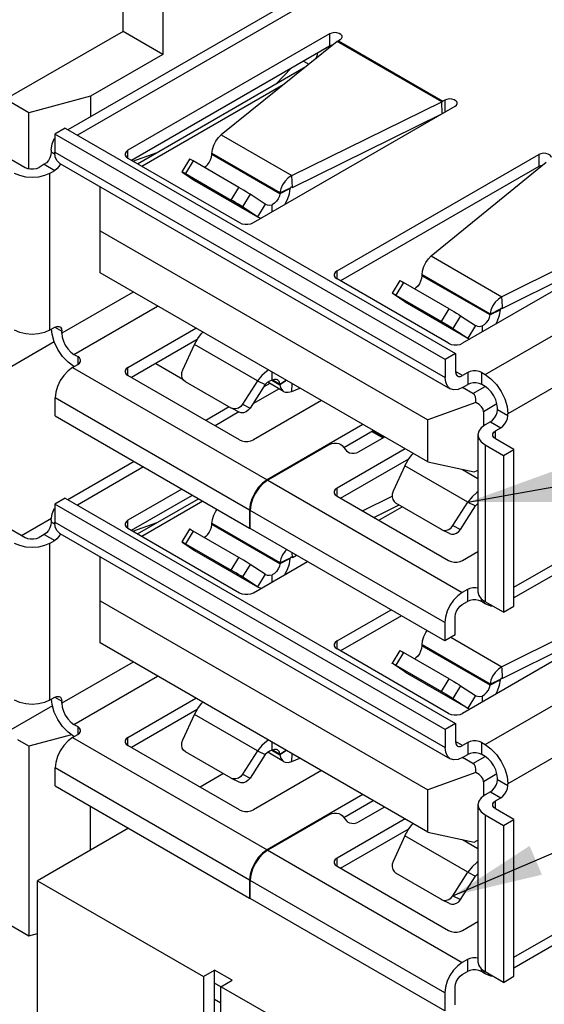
# Model space of a CAD drawing. Header units: inches. Extents: x 0 to 34, y 0 to 22.
# Tile 18 of 53: x 24.8 to 25.9, y 7 to 9. Entities that reach past the tile are written whole.
import ezdxf

# ---------------------------------------------------------------- set-up
doc = ezdxf.new("R2010")
doc.units = ezdxf.units.IN
doc.header["$LTSCALE"] = 1.87
doc.header["$MEASUREMENT"] = 0
doc.layers.get('0').update_dxf_attribs({"linetype": 'CONTINUOUS'})
doc.layers.add('DETAIL', color=7, linetype='CONTINUOUS')
doc.styles.get("Standard").update_dxf_attribs({"font": 'txt', "width": 0.8})
doc.dimstyles.get("Standard").update_dxf_attribs({"dimtxt": 0.125, "dimasz": 0.18, "dimexe": 0.125, "dimexo": 0.0625, "dimgap": 0.09, "dimtad": 0, "dimtih": 1, "dimtoh": 1, "dimzin": 0, "dimdsep": 46, "dimtxsty": 'STANDARD', "dimblk": '_FILLED', "dimblk1": '_FILLED', "dimblk2": '_FILLED', "dimcen": 0.09, "dimazin": 0, "dimtol": 1, "dimtp": 0.02, "dimtm": 0.02, "dimtfac": 1, "dimtofl": 0, "dimtmove": 0, "dimatfit": 3, "dimldrblk": '_FILLED', "dimfxl": 1, "dimtolj": 1, "dimtzin": 0, "dimarcsym": 0})

# ---------------------------------------------------------------- blocks, each defined once
blk = doc.blocks.new('_FILLED')
at = {"color": 0, "linetype": 'BYBLOCK'}
blk.add_solid([(0, 0), (-1, 0.174), (-1, -0.174)], dxfattribs=at)

msp = doc.modelspace()

# ---------------------------------------------------------------- linework, layer by layer
at = {"color": 7, "linetype": 'CONTINUOUS'}
for p, q in [((25.7512, 9.2502), (24.9188, 8.7696)), ((25.7832, 9.2471), (24.9376, 8.7588)), ((25.0287, 8.9658), (25.0287, 9.2286)), ((25.1081, 9.1828), (25.1081, 8.92)), ((25.0287, 8.9658), (24.7942, 8.8304)), ((25.1081, 8.92), (25.0287, 8.9658)), ((25.4413, 8.9612), (25.0385, 8.7287)), ((25.4413, 8.9612), (25.4413, 8.9371)), ((25.0454, 8.7086), (25.4413, 8.9371)), ((25.4563, 8.9457), (25.2246, 8.7596)), ((25.665, 8.8252), (25.4563, 8.9457)), ((25.4622, 8.9492), (25.4587, 8.9472)), ((25.4587, 8.9472), (25.6675, 8.8266)), ((25.1081, 8.92), (24.964, 8.8368)), ((25.0577, 8.7015), (25.394, 8.8957)), ((25.3335, 8.8608), (25.3649, 8.893)), ((25.389, 8.9069), (25.4, 8.9005)), ((25.3498, 8.8602), (25.0663, 8.6965)), ((24.964, 8.8368), (24.8408, 8.8035)), ((24.964, 8.8368), (24.964, 8.7957)), ((24.8408, 8.8035), (24.7942, 8.8304)), ((25.289, 8.584), (25.6918, 8.8166)), ((25.3659, 8.678), (25.665, 8.8252)), ((25.666, 8.8016), (25.665, 8.8252)), ((25.671, 8.8286), (25.6675, 8.8266)), ((25.671, 8.8286), (25.671, 8.8045)), ((24.8408, 8.6919), (24.8408, 8.8035)), ((25.3668, 8.6545), (25.6655, 8.8014)), ((24.9132, 8.7729), (24.8923, 8.7608)), ((24.8923, 8.7608), (24.8923, 8.7247)), ((25.6718, 8.3108), (24.8923, 8.7608)), ((24.9132, 8.7729), (25.6927, 8.3228)), ((25.2246, 8.7596), (25.3659, 8.678)), ((25.7519, 8.2806), (26.6044, 8.7729)), ((24.7966, 8.7156), (24.8332, 8.6945)), ((24.8854, 8.7287), (24.8854, 8.7247)), ((24.8929, 8.7203), (24.8854, 8.7247)), ((24.8923, 8.7247), (25.6718, 8.2746)), ((25.0385, 8.7126), (25.0385, 8.7287)), ((25.0482, 8.707), (25.0967, 8.7241)), ((25.2059, 8.7202), (25.206, 8.7219)), ((25.3419, 8.6417), (25.2059, 8.7202)), ((25.342, 8.6434), (25.206, 8.7219)), ((25.4561, 8.4876), (25.8589, 8.7201)), ((25.8589, 8.7201), (25.8589, 8.696)), ((24.8715, 8.7006), (24.861, 8.6945)), ((24.8715, 8.7006), (24.8923, 8.6885)), ((24.9035, 8.7015), (24.9005, 8.6963)), ((24.9025, 8.7021), (25.682, 8.2521)), ((25.0385, 8.7126), (25.2612, 8.584)), ((25.1612, 8.7111), (25.1459, 8.6858)), ((25.1686, 8.7072), (25.1533, 8.6819)), ((25.2599, 8.6544), (25.1686, 8.7072)), ((25.1938, 8.6962), (25.1913, 8.694)), ((25.8589, 8.696), (25.463, 8.4675)), ((25.644, 8.5174), (25.8738, 8.7046)), ((24.8819, 8.6825), (24.8923, 8.6885)), ((24.8819, 8.6825), (24.8819, 8.3691)), ((25.1481, 8.6842), (25.1716, 8.6684)), ((25.1533, 8.6819), (25.2446, 8.6292)), ((25.3668, 8.6545), (25.3659, 8.678)), ((26.6497, 8.6945), (25.7971, 8.2023)), ((25.1723, 8.6679), (25.1716, 8.6684)), ((25.1716, 8.6684), (25.2975, 8.5956)), ((25.2985, 8.5951), (25.1723, 8.6679)), ((24.9828, 8.4836), (24.9828, 8.6558)), ((25.2446, 8.6292), (25.2599, 8.6544)), ((25.2825, 8.6407), (25.2672, 8.6154)), ((25.3128, 8.6209), (25.2825, 8.6407)), ((25.3627, 8.6521), (25.3419, 8.6418)), ((25.342, 8.6434), (25.3419, 8.6417)), ((25.342, 8.6434), (25.3628, 8.6538)), ((25.3628, 8.6538), (25.3627, 8.6521)), ((25.3128, 8.6209), (25.2975, 8.5956)), ((25.3128, 8.6209), (25.3133, 8.6206)), ((25.3262, 8.6055), (25.3262, 8.6198)), ((25.2975, 8.5956), (25.2672, 8.6154)), ((25.2975, 8.5956), (25.2985, 8.5951)), ((25.2985, 8.5951), (25.3045, 8.5929)), ((26.0826, 8.5841), (25.7854, 8.4358)), ((24.9828, 8.5679), (25.637, 8.1902)), ((26.1094, 8.5755), (25.7066, 8.3429)), ((26.0831, 8.5603), (25.7863, 8.4123)), ((25.644, 8.5174), (25.7854, 8.4358)), ((25.637, 8.1058), (24.9828, 8.4836)), ((25.4561, 8.4715), (25.4561, 8.4876)), ((25.6257, 8.4796), (25.6256, 8.4779)), ((25.7616, 8.4011), (25.6257, 8.4796)), ((25.6788, 8.3429), (25.4561, 8.4715)), ((25.5813, 8.4685), (25.566, 8.4433)), ((25.5887, 8.4646), (25.5734, 8.4393)), ((25.68, 8.4119), (25.5887, 8.4646)), ((25.7615, 8.3995), (25.6256, 8.478)), ((25.0489, 8.4454), (24.9063, 8.363)), ((25.5915, 8.4259), (25.5682, 8.4416)), ((25.6135, 8.4539), (25.6111, 8.4517)), ((25.5734, 8.4393), (25.6647, 8.3866)), ((25.5915, 8.4259), (25.7174, 8.3532)), ((25.5922, 8.4255), (25.5915, 8.4259)), ((25.5922, 8.4255), (25.7184, 8.3526)), ((25.7857, 8.4279), (25.7854, 8.4358)), ((24.9306, 8.3208), (25.0976, 8.4173)), ((25.6647, 8.3866), (25.68, 8.4119)), ((25.7823, 8.4098), (25.7615, 8.3995)), ((25.7615, 8.3995), (25.7616, 8.4011)), ((25.7616, 8.4011), (25.7824, 8.4115)), ((25.7824, 8.4115), (25.7823, 8.4098)), ((25.8093, 7.8557), (26.7541, 8.4012)), ((25.7026, 8.3981), (25.6873, 8.3728)), ((25.7026, 8.3981), (25.7327, 8.3785)), ((24.8819, 8.3691), (24.8923, 8.3751)), ((24.8923, 8.3751), (24.9063, 8.3671)), ((24.9063, 8.363), (24.9063, 8.3671)), ((25.0385, 8.2947), (25.1742, 8.3731)), ((25.6873, 8.3728), (25.7174, 8.3532)), ((25.7327, 8.3785), (25.7174, 8.3532)), ((25.7327, 8.3785), (25.7331, 8.3782)), ((25.7459, 8.3775), (25.7459, 8.3656)), ((26.7408, 8.3719), (25.8093, 7.8341)), ((24.8914, 8.3456), (24.6634, 8.214)), ((25.177, 8.3506), (25.0454, 8.2746)), ((25.7174, 8.3532), (25.7184, 8.3526)), ((25.7184, 8.3526), (25.7215, 8.3515)), ((25.1481, 8.2899), (25.1716, 8.3407)), ((25.2975, 8.268), (25.1716, 8.3407)), ((25.6927, 8.3228), (25.6718, 8.3108)), ((25.6927, 8.3228), (25.6927, 8.2866)), ((24.9306, 8.3208), (24.9383, 8.3164)), ((24.9383, 8.3164), (24.9383, 8.3003)), ((25.0943, 8.3028), (25.1483, 8.2716)), ((25.6718, 8.3108), (25.6718, 8.2746)), ((24.9278, 8.2943), (24.9383, 8.3003)), ((24.9278, 8.2943), (25.3162, 8.0701)), ((24.9313, 8.2963), (24.9306, 8.2967)), ((25.0385, 8.2786), (25.0385, 8.2947)), ((25.3262, 8.2695), (25.3262, 8.2853)), ((25.7066, 8.2786), (25.6927, 8.2866)), ((25.7171, 8.2846), (25.7066, 8.2786)), ((25.7171, 8.2846), (25.7171, 8.2605)), ((25.7449, 8.2605), (25.7449, 8.2846)), ((25.7449, 8.2846), (25.7519, 8.2806)), ((25.2612, 8.1501), (25.0385, 8.2786)), ((25.2446, 8.2134), (25.1533, 8.2661)), ((25.2975, 8.268), (25.2672, 8.2211)), ((25.2975, 8.268), (25.3128, 8.2604)), ((25.3216, 8.2629), (25.3101, 8.2562)), ((25.3493, 8.2469), (25.3178, 8.2651)), ((25.3262, 8.2695), (25.3212, 8.2674)), ((25.326, 8.2692), (25.342, 8.26)), ((25.3275, 8.2699), (25.3419, 8.2616)), ((25.3419, 8.2616), (25.3537, 8.2694)), ((25.3551, 8.2686), (25.342, 8.26)), ((25.3128, 8.2604), (25.2825, 8.2135)), ((25.3404, 8.252), (25.2877, 8.2217)), ((25.342, 8.26), (25.3419, 8.2616)), ((25.3659, 8.2468), (25.3665, 8.262)), ((25.3659, 8.2468), (25.3818, 8.2532)), ((25.7066, 8.2545), (25.7171, 8.2605)), ((25.7275, 8.2424), (25.7066, 8.2545)), ((25.7275, 8.2424), (25.7519, 8.2565)), ((25.7519, 8.2565), (25.7449, 8.2605)), ((24.893, 8.1979), (24.893, 8.234)), ((25.2814, 8.0098), (24.893, 8.234)), ((25.4247, 8.2284), (25.289, 8.1501)), ((25.7332, 8.2249), (25.637, 8.1902)), ((25.2403, 8.2159), (25.1937, 8.189)), ((25.26, 8.2057), (25.2125, 8.1782)), ((25.2453, 8.213), (25.2446, 8.2134)), ((25.2606, 8.2054), (25.2453, 8.213)), ((25.2672, 8.2211), (25.2825, 8.2135)), ((25.7754, 8.2219), (25.7484, 8.2063)), ((25.7484, 8.2063), (25.7484, 8.1776)), ((25.7762, 8.2103), (25.7762, 8.2143)), ((25.7971, 8.1982), (25.7762, 8.2103)), ((24.893, 8.1979), (25.2814, 7.9737)), ((25.637, 8.1058), (25.637, 8.1902)), ((25.7623, 8.1862), (25.7519, 8.1802)), ((25.7623, 8.1862), (25.7832, 8.1741)), ((25.7971, 8.1982), (25.7971, 8.2023)), ((25.5076, 8.1806), (25.3162, 8.0701)), ((25.4695, 8.1345), (25.5284, 8.1685)), ((25.5474, 8.1538), (25.5251, 8.1666)), ((25.5276, 8.1681), (25.5499, 8.1552)), ((25.7727, 8.1681), (25.7832, 8.1741)), ((25.7727, 8.152), (25.7727, 8.1681)), ((25.5507, 8.1557), (25.4985, 8.1255)), ((25.7374, 8.1601), (25.7374, 7.8467)), ((25.8093, 8.1309), (25.7727, 8.152)), ((25.4421, 8.1412), (25.3176, 8.0693)), ((25.5918, 8.132), (25.4561, 8.0536)), ((25.466, 8.1388), (25.4747, 8.128)), ((25.7519, 8.14), (25.7519, 7.8266)), ((25.7519, 8.14), (25.7884, 8.1189)), ((25.7884, 8.1189), (25.8093, 8.1309)), ((25.8093, 7.8175), (25.8093, 8.1309)), ((25.051, 8.1066), (24.9188, 8.0303)), ((25.463, 8.0335), (25.5997, 8.1124)), ((25.637, 8.1058), (25.7297, 8.0858)), ((25.7884, 8.1189), (25.7884, 7.8055)), ((25.0698, 8.0958), (24.9376, 8.0195)), ((25.5915, 8.0983), (25.5682, 8.0472)), ((25.7174, 8.0256), (25.5915, 8.0983)), ((25.7063, 8.0908), (25.7374, 8.0729)), ((25.7297, 8.0858), (25.7361, 8.0888)), ((25.7361, 8.0888), (25.7374, 8.0896)), ((25.7362, 8.0888), (25.7374, 8.0895)), ((25.3176, 8.0693), (25.7059, 7.8451)), ((25.1463, 8.0516), (25.0385, 7.9894)), ((25.4561, 8.0375), (25.4561, 8.0536)), ((24.9132, 8.0335), (24.8923, 8.0215)), ((24.9132, 8.0335), (25.6927, 7.5835)), ((25.0454, 7.9693), (25.1672, 8.0396)), ((25.0577, 7.9622), (25.1794, 8.0325)), ((25.1881, 8.0275), (25.0663, 7.9572)), ((25.4561, 8.0375), (25.6788, 7.909)), ((25.507, 8.0081), (25.5662, 8.0372)), ((25.7519, 7.5413), (26.6044, 8.0336)), ((24.8923, 8.0215), (24.8923, 7.9853)), ((25.6718, 7.5714), (24.8923, 8.0215)), ((25.2814, 8.0098), (25.2814, 7.9737)), ((25.2828, 7.9729), (25.2828, 8.009)), ((25.6711, 7.7848), (25.2828, 8.009)), ((25.5295, 7.9951), (25.5798, 8.0199)), ((25.5396, 7.9893), (25.5861, 8.0162)), ((25.6647, 7.9708), (25.5734, 8.0236)), ((25.6873, 7.9787), (25.7174, 8.0256)), ((25.7026, 7.971), (25.7327, 8.018)), ((25.7174, 8.0256), (25.7327, 8.018)), ((24.8262, 7.9592), (24.8859, 7.9937)), ((24.8854, 7.9894), (24.8854, 7.9853)), ((25.0385, 7.9733), (25.0385, 7.9894)), ((24.7966, 7.9763), (24.8332, 7.9552)), ((24.8929, 7.981), (24.8854, 7.9853)), ((24.8923, 7.9853), (25.6718, 7.5353)), ((25.0385, 7.9733), (25.2612, 7.8447)), ((25.0482, 7.9677), (25.0967, 7.9847)), ((25.1612, 7.9717), (25.1459, 7.9465)), ((25.1686, 7.9678), (25.1533, 7.9426)), ((25.2599, 7.9151), (25.1686, 7.9678)), ((25.2059, 7.9809), (25.206, 7.9826)), ((25.3419, 7.9024), (25.2059, 7.9809)), ((25.342, 7.9041), (25.206, 7.9826)), ((25.2814, 7.9737), (25.2828, 7.9745)), ((25.6711, 7.7486), (25.2828, 7.9729)), ((25.6647, 7.9708), (25.6654, 7.9705)), ((25.6807, 7.9628), (25.6654, 7.9705)), ((25.6873, 7.9787), (25.7026, 7.971)), ((24.8715, 7.9612), (24.861, 7.9552)), ((24.8715, 7.9612), (24.8923, 7.9492)), ((24.8819, 7.9431), (24.8923, 7.9492)), ((24.9035, 7.9622), (24.9005, 7.9569)), ((24.9025, 7.9628), (25.682, 7.5127)), ((25.1938, 7.9569), (25.1913, 7.9547)), ((26.6497, 7.9552), (25.7971, 7.4629)), ((24.8819, 7.9431), (24.8819, 7.6297)), ((25.1481, 7.9448), (25.1716, 7.929)), ((25.1533, 7.9426), (25.2446, 7.8898)), ((25.1716, 7.929), (25.2975, 7.8563)), ((25.1723, 7.9286), (25.1716, 7.929)), ((25.2985, 7.8557), (25.1723, 7.9286)), ((24.9828, 7.7442), (24.9828, 7.9164)), ((25.2446, 7.8898), (25.2599, 7.9151)), ((25.3627, 7.9128), (25.3419, 7.9024)), ((25.342, 7.9041), (25.3628, 7.9144)), ((25.3628, 7.9144), (25.3627, 7.9128)), ((25.3668, 7.9151), (25.3665, 7.9245)), ((25.3668, 7.9151), (25.3754, 7.9194)), ((25.7066, 7.909), (25.7374, 7.9267)), ((25.2825, 7.9013), (25.2672, 7.8761)), ((25.3128, 7.8816), (25.2825, 7.9013)), ((25.289, 7.8447), (25.3969, 7.907)), ((25.342, 7.9041), (25.3419, 7.9024)), ((25.2975, 7.8563), (25.2672, 7.8761)), ((25.3128, 7.8816), (25.2975, 7.8563)), ((25.3128, 7.8816), (25.3133, 7.8813)), ((25.3262, 7.8662), (25.3262, 7.8805)), ((25.2975, 7.8563), (25.2985, 7.8557)), ((25.2985, 7.8557), (25.3045, 7.8536)), ((25.7164, 7.8511), (25.7059, 7.8451)), ((25.7164, 7.8511), (25.7164, 7.827)), ((26.1094, 7.8361), (25.7066, 7.6036)), ((25.7442, 7.827), (25.7442, 7.8323)), ((26.0826, 7.8447), (25.7854, 7.6965)), ((24.9828, 7.8286), (25.637, 7.4509)), ((25.4561, 7.7482), (25.5639, 7.8105)), ((25.7059, 7.821), (25.7164, 7.827)), ((25.7519, 7.8226), (25.7442, 7.827)), ((25.7884, 7.8055), (25.7519, 7.8266)), ((26.0831, 7.8209), (25.7863, 7.6729)), ((25.7884, 7.8055), (25.8093, 7.8175)), ((25.5848, 7.7985), (25.463, 7.7282)), ((25.692, 7.7607), (25.692, 7.7968)), ((25.6711, 7.7848), (25.6711, 7.7486)), ((25.692, 7.7607), (25.6711, 7.7486)), ((25.6831, 7.7555), (25.7854, 7.6965)), ((25.637, 7.3665), (24.9828, 7.7442)), ((25.4561, 7.7322), (25.4561, 7.7482)), ((25.6788, 7.6036), (25.4561, 7.7322)), ((25.6257, 7.7403), (25.6256, 7.7386)), ((25.7615, 7.6601), (25.6256, 7.7386)), ((25.7616, 7.6618), (25.6257, 7.7403)), ((25.5813, 7.7292), (25.566, 7.7039)), ((25.5887, 7.7253), (25.5734, 7.7)), ((25.68, 7.6725), (25.5887, 7.7253)), ((25.6135, 7.7146), (25.6111, 7.7123)), ((25.0489, 7.7061), (24.9063, 7.6237)), ((25.5915, 7.6866), (25.5682, 7.7023)), ((25.5734, 7.7), (25.6647, 7.6473)), ((25.7855, 7.6925), (25.7854, 7.6965)), ((24.9306, 7.5815), (25.0976, 7.678)), ((25.5915, 7.6866), (25.7174, 7.6139)), ((25.5922, 7.6861), (25.5915, 7.6866)), ((25.5922, 7.6861), (25.7184, 7.6133)), ((25.6647, 7.6473), (25.68, 7.6725)), ((25.7026, 7.6588), (25.6873, 7.6335)), ((25.7026, 7.6588), (25.7327, 7.6391)), ((25.7823, 7.6705), (25.7615, 7.6601)), ((25.7615, 7.6601), (25.7616, 7.6618)), ((25.7616, 7.6618), (25.7824, 7.6721)), ((25.7824, 7.6721), (25.7823, 7.6705)), ((25.8093, 7.1164), (26.7541, 7.6619)), ((24.8819, 7.6297), (24.8923, 7.6358)), ((24.8923, 7.6358), (24.9063, 7.6277)), ((25.0385, 7.5554), (25.1742, 7.6337)), ((25.6873, 7.6335), (25.7174, 7.6139)), ((25.7327, 7.6391), (25.7174, 7.6139)), ((25.7327, 7.6391), (25.7331, 7.6389)), ((25.7459, 7.6381), (25.7459, 7.6263)), ((24.8877, 7.6187), (24.6634, 7.4891)), ((24.9063, 7.6237), (24.9063, 7.6277)), ((25.7174, 7.6139), (25.7184, 7.6133)), ((25.7184, 7.6133), (25.7215, 7.6122)), ((26.7408, 7.6326), (25.8093, 7.0947)), ((25.177, 7.6113), (25.0454, 7.5353)), ((25.1481, 7.5506), (25.1716, 7.6014)), ((25.2975, 7.5287), (25.1716, 7.6014)), ((24.9306, 7.5815), (24.9383, 7.5771)), ((24.9383, 7.5771), (24.9383, 7.561)), ((25.6927, 7.5835), (25.6718, 7.5714)), ((25.6927, 7.5835), (25.6927, 7.5473)), ((24.9259, 7.5608), (24.8408, 7.5378)), ((24.9278, 7.555), (24.9383, 7.561)), ((24.9278, 7.555), (25.3162, 7.3308)), ((24.9313, 7.557), (24.9306, 7.5574)), ((25.0385, 7.5393), (25.0385, 7.5554)), ((25.6718, 7.5714), (25.6718, 7.5353)), ((24.8408, 7.5378), (24.8186, 7.5506)), ((24.8408, 7.5378), (24.8408, 7.1593)), ((25.2612, 7.4107), (25.0385, 7.5393)), ((25.3262, 7.5302), (25.3262, 7.546)), ((25.7066, 7.5393), (25.6927, 7.5473)), ((25.7171, 7.5453), (25.7066, 7.5393)), ((25.7171, 7.5453), (25.7171, 7.5212)), ((25.7449, 7.5453), (25.7519, 7.5413)), ((25.7449, 7.5212), (25.7449, 7.5453)), ((25.2446, 7.4741), (25.1533, 7.5268)), ((25.2975, 7.5287), (25.2672, 7.4818)), ((25.3128, 7.5211), (25.2825, 7.4742)), ((25.2975, 7.5287), (25.3128, 7.5211)), ((25.3493, 7.5076), (25.3178, 7.5258)), ((25.3262, 7.5302), (25.3212, 7.5281)), ((25.326, 7.5299), (25.342, 7.5207)), ((25.3275, 7.5306), (25.3419, 7.5223)), ((25.3419, 7.5223), (25.3537, 7.5301)), ((25.342, 7.5207), (25.3419, 7.5223)), ((25.3551, 7.5293), (25.342, 7.5207)), ((25.3659, 7.5075), (25.3665, 7.5227)), ((25.7066, 7.5152), (25.7171, 7.5212)), ((25.7275, 7.5031), (25.7066, 7.5152)), ((25.7275, 7.5031), (25.7519, 7.5172)), ((25.7519, 7.5172), (25.7449, 7.5212)), ((25.3659, 7.5075), (25.3818, 7.5139)), ((24.893, 7.4586), (24.893, 7.4947)), ((25.2814, 7.2705), (24.893, 7.4947)), ((25.229, 7.4831), (25.1824, 7.4562)), ((25.2672, 7.4818), (25.2825, 7.4742)), ((25.4247, 7.4891), (25.289, 7.4107)), ((25.7332, 7.4856), (25.637, 7.4509)), ((25.7754, 7.4826), (25.7484, 7.467)), ((24.893, 7.4586), (25.2814, 7.2343)), ((25.2453, 7.4737), (25.2446, 7.4741)), ((25.2606, 7.4661), (25.2453, 7.4737)), ((25.7484, 7.467), (25.7484, 7.4382)), ((25.7762, 7.471), (25.7762, 7.475)), ((25.7971, 7.4589), (25.7762, 7.471)), ((25.7971, 7.4589), (25.7971, 7.4629)), ((25.5076, 7.4413), (25.3162, 7.3308)), ((25.637, 7.3665), (25.637, 7.4509)), ((25.7623, 7.4469), (25.7519, 7.4408)), ((25.7623, 7.4469), (25.7832, 7.4348)), ((24.964, 7.3301), (24.964, 7.4176)), ((25.4695, 7.3952), (25.5284, 7.4292)), ((25.7374, 7.4207), (25.7374, 7.1073)), ((25.7727, 7.4288), (25.7832, 7.4348)), ((25.7727, 7.4127), (25.7727, 7.4288)), ((25.4421, 7.4019), (25.3176, 7.33)), ((25.466, 7.3995), (25.4747, 7.3886)), ((25.5507, 7.4164), (25.4985, 7.3862)), ((25.7519, 7.4007), (25.7884, 7.3796)), ((25.7519, 7.4007), (25.7519, 7.0872)), ((25.8093, 7.3916), (25.7727, 7.4127)), ((25.5918, 7.3926), (25.4561, 7.3143)), ((25.7884, 7.3796), (25.8093, 7.3916)), ((25.7884, 7.3796), (25.7884, 7.0661)), ((25.8093, 7.0782), (25.8093, 7.3916)), ((25.0397, 7.3739), (24.858, 7.2689)), ((25.463, 7.2942), (25.5997, 7.3731)), ((25.5915, 7.359), (25.5682, 7.3079)), ((25.7174, 7.2863), (25.5915, 7.359)), ((25.637, 7.3665), (25.7297, 7.3464)), ((25.7063, 7.3515), (25.7374, 7.3335)), ((25.7297, 7.3464), (25.7361, 7.3495)), ((25.7361, 7.3495), (25.7374, 7.3503)), ((25.7362, 7.3495), (25.7374, 7.3502)), ((25.3176, 7.33), (25.7059, 7.1057)), ((25.4561, 7.2982), (25.4561, 7.3143)), ((25.4561, 7.2982), (25.6788, 7.1696)), ((25.6647, 7.2315), (25.5734, 7.2843)), ((25.6873, 7.2393), (25.7174, 7.2863)), ((25.7174, 7.2863), (25.7327, 7.2786)), ((24.858, 6.9251), (24.858, 7.2689)), ((24.858, 7.2689), (25.1894, 7.0775)), ((25.2814, 7.2705), (25.2814, 7.2343)), ((25.6711, 7.0455), (25.2828, 7.2697)), ((25.2828, 7.2335), (25.2828, 7.2697)), ((25.7026, 7.2317), (25.7327, 7.2786)), ((25.2814, 7.2343), (25.2828, 7.2351)), ((25.6711, 7.0093), (25.2828, 7.2335)), ((25.6647, 7.2315), (25.6654, 7.2311)), ((25.6807, 7.2235), (25.6654, 7.2311)), ((25.6873, 7.2393), (25.7026, 7.2317)), ((24.7942, 7.1862), (24.8408, 7.1593)), ((25.7066, 7.1696), (25.7374, 7.1874)), ((24.8408, 7.1593), (24.858, 7.1639)), ((25.7164, 7.1118), (25.7059, 7.1057)), ((25.7164, 7.1118), (25.7164, 7.0877)), ((25.1894, 7.0775), (25.2116, 7.0903)), ((25.2464, 7.0702), (25.2116, 7.0903)), ((25.2116, 6.9972), (25.2116, 7.0903)), ((25.7059, 7.0816), (25.7164, 7.0877)), ((25.7442, 7.0877), (25.7442, 7.093)), ((25.7519, 7.0832), (25.7442, 7.0877)), ((25.7884, 7.0661), (25.7519, 7.0872)), ((25.1894, 7.0775), (25.1894, 6.9603)), ((25.3286, 6.9971), (25.2116, 7.0647)), ((25.2242, 7.0574), (25.2464, 7.0702)), ((25.7884, 7.0661), (25.8093, 7.0782)), ((25.2242, 6.9637), (25.2242, 7.0574)), ((25.6711, 7.0455), (25.6711, 7.0093)), ((25.692, 7.0214), (25.692, 7.0575)), ((25.2116, 7.0326), (25.2242, 7.0253))]:
    msp.add_line(p, q, dxfattribs=at)
for points in [[(25.4665, 8.9552), (25.466, 8.9574), (25.4638, 8.9601), (25.4602, 8.9622), (25.4555, 8.9635), (25.4503, 8.9637), (25.4454, 8.9629), (25.4413, 8.9612)], [(25.4622, 8.9492), (25.4651, 8.9516), (25.4664, 8.9544), (25.4665, 8.9552)], [(25.4482, 8.9393), (25.4454, 8.9388), (25.4413, 8.9371)], [(25.4587, 8.9472), (25.4579, 8.9467), (25.4571, 8.9462), (25.4563, 8.9457)], [(25.4173, 8.9233), (25.4157, 8.9167), (25.4127, 8.9108)], [(25.665, 8.8252), (25.6659, 8.8257), (25.6667, 8.8261), (25.6675, 8.8266)], [(25.6962, 8.8226), (25.6957, 8.8248), (25.6935, 8.8275), (25.6898, 8.8296), (25.6852, 8.8308), (25.68, 8.8311), (25.675, 8.8303), (25.671, 8.8286)], [(25.6918, 8.8166), (25.6947, 8.8189), (25.6961, 8.8218), (25.6962, 8.8226)], [(25.206, 8.7219), (25.2072, 8.73), (25.21, 8.7387), (25.214, 8.7468), (25.219, 8.7541), (25.2246, 8.7596)], [(24.8854, 8.7287), (24.8869, 8.7412), (24.8914, 8.7513), (24.8923, 8.7521)], [(24.8854, 8.7247), (24.8847, 8.7194), (24.8827, 8.7137), (24.8796, 8.7083), (24.8757, 8.7038), (24.8715, 8.7006)], [(24.9025, 8.7021), (24.897, 8.7073), (24.8935, 8.715), (24.8923, 8.7247)], [(25.0385, 8.7287), (25.0349, 8.7258), (25.033, 8.7224), (25.0327, 8.7206)], [(25.0327, 8.7206), (25.033, 8.7188), (25.0349, 8.7154), (25.0385, 8.7126)], [(25.1938, 8.6962), (25.1974, 8.6997), (25.2007, 8.7042), (25.2034, 8.7094), (25.2052, 8.715), (25.2059, 8.7202)], [(25.8841, 8.7141), (25.8836, 8.7163), (25.8814, 8.719), (25.8778, 8.7211), (25.8731, 8.7223), (25.8679, 8.7226), (25.863, 8.7218), (25.8589, 8.7201)], [(24.9005, 8.6963), (24.8966, 8.6917), (24.8923, 8.6885)], [(25.1686, 8.7072), (25.165, 8.7092), (25.1624, 8.7106), (25.1613, 8.7111), (25.1612, 8.7111)], [(25.8659, 8.6982), (25.863, 8.6977), (25.8589, 8.696)], [(24.8819, 8.6825), (24.8718, 8.678), (24.8599, 8.6751), (24.8471, 8.6741), (24.8343, 8.6751), (24.8224, 8.678), (24.8123, 8.6825)], [(24.8332, 8.6945), (24.8381, 8.6925), (24.844, 8.6913), (24.8502, 8.6913), (24.8561, 8.6925), (24.861, 8.6945)], [(25.1459, 8.6858), (25.1463, 8.6854), (25.1481, 8.6842)], [(25.1533, 8.6819), (25.1497, 8.684), (25.1471, 8.6853), (25.146, 8.6858), (25.1459, 8.6858)], [(25.3659, 8.678), (25.3587, 8.6734), (25.3523, 8.667), (25.3471, 8.6595), (25.3435, 8.6514), (25.342, 8.6434)], [(25.2825, 8.6407), (25.2788, 8.643), (25.2743, 8.6458), (25.2693, 8.6489), (25.2643, 8.6518), (25.2599, 8.6544)], [(25.3419, 8.6418), (25.3409, 8.6366), (25.3385, 8.6314), (25.3351, 8.6266), (25.3309, 8.6226), (25.3262, 8.6198)], [(25.3515, 8.6201), (25.357, 8.6303), (25.3609, 8.6414), (25.3627, 8.6521)], [(25.3668, 8.6545), (25.3659, 8.6546), (25.365, 8.6546), (25.3643, 8.6546), (25.3636, 8.6544), (25.3631, 8.6542), (25.3628, 8.6538)], [(25.2672, 8.6154), (25.2636, 8.6177), (25.259, 8.6206), (25.254, 8.6236), (25.2491, 8.6266), (25.2446, 8.6292)], [(25.3133, 8.6206), (25.3166, 8.6193), (25.3212, 8.6189), (25.3262, 8.6198)], [(25.2612, 8.584), (25.2661, 8.5819), (25.272, 8.5808), (25.2782, 8.5808), (25.2841, 8.5819), (25.289, 8.584)], [(25.6257, 8.4796), (25.6268, 8.4878), (25.6296, 8.4964), (25.6335, 8.5045), (25.6385, 8.5118), (25.644, 8.5174)], [(25.4561, 8.4876), (25.4525, 8.4847), (25.4506, 8.4813), (25.4503, 8.4795)], [(25.4503, 8.4795), (25.4506, 8.4777), (25.4525, 8.4743), (25.4561, 8.4715)], [(25.5813, 8.4685), (25.5814, 8.4685), (25.5825, 8.468), (25.5851, 8.4666), (25.5887, 8.4646)], [(25.6256, 8.4779), (25.6248, 8.4727), (25.623, 8.4672), (25.6204, 8.4619), (25.6171, 8.4573), (25.6135, 8.4539)], [(25.5682, 8.4416), (25.5664, 8.4429), (25.566, 8.4433)], [(25.566, 8.4433), (25.5661, 8.4433), (25.5673, 8.4428), (25.5698, 8.4414), (25.5734, 8.4393)], [(25.7854, 8.4358), (25.7782, 8.4312), (25.7718, 8.4248), (25.7666, 8.4172), (25.7631, 8.4091), (25.7616, 8.4011)], [(25.7863, 8.4123), (25.7862, 8.4142), (25.7857, 8.4279)], [(25.68, 8.4119), (25.6845, 8.4093), (25.6894, 8.4063), (25.6944, 8.4032), (25.699, 8.4004), (25.7026, 8.3981)], [(25.773, 8.3812), (25.7766, 8.3879), (25.7806, 8.3991), (25.7823, 8.4098)], [(25.7863, 8.4123), (25.7852, 8.4124), (25.7843, 8.4124), (25.7834, 8.4122), (25.7828, 8.4119), (25.7824, 8.4115)], [(25.6647, 8.3866), (25.6692, 8.384), (25.6742, 8.381), (25.6792, 8.378), (25.6837, 8.3751), (25.6873, 8.3728)], [(25.7459, 8.3775), (25.7506, 8.3803), (25.7548, 8.3843), (25.7582, 8.3891), (25.7605, 8.3943), (25.7615, 8.3995)], [(24.8819, 8.3691), (24.8718, 8.3646), (24.8599, 8.3617), (24.8471, 8.3607), (24.8343, 8.3617), (24.8224, 8.3646), (24.8123, 8.3691)], [(24.9306, 8.2967), (24.919, 8.3052), (24.908, 8.3167), (24.8986, 8.3305), (24.8914, 8.3456), (24.8869, 8.3609), (24.8858, 8.3713)], [(24.8923, 8.3751), (24.8966, 8.3768), (24.9005, 8.3767), (24.9022, 8.3761)], [(24.9022, 8.3761), (24.9036, 8.3749), (24.9056, 8.3716), (24.9063, 8.3671)], [(24.9063, 8.363), (24.9071, 8.3554), (24.9095, 8.3471), (24.9134, 8.339), (24.9185, 8.3316), (24.9244, 8.3254), (24.9306, 8.3208)], [(25.1716, 8.3407), (25.1781, 8.3525), (25.1856, 8.3625), (25.1883, 8.3649)], [(25.7331, 8.3782), (25.7365, 8.3769), (25.741, 8.3765), (25.7459, 8.3775)], [(25.6788, 8.3429), (25.6837, 8.3408), (25.6896, 8.3397), (25.6958, 8.3397), (25.7017, 8.3408), (25.7066, 8.3429)], [(24.944, 8.3084), (24.9438, 8.3102), (24.9418, 8.3136), (24.9383, 8.3164)], [(24.9383, 8.3003), (24.9419, 8.3032), (24.9438, 8.3066), (24.944, 8.3084)], [(24.9278, 8.2943), (24.9189, 8.2878), (24.9105, 8.2789), (24.9032, 8.2683), (24.8977, 8.2568), (24.8942, 8.245), (24.893, 8.234)], [(25.0385, 8.2947), (25.0349, 8.2919), (25.033, 8.2885), (25.0327, 8.2867)], [(25.0327, 8.2867), (25.033, 8.2849), (25.0349, 8.2815), (25.0385, 8.2786)], [(25.1533, 8.2661), (25.1497, 8.2692), (25.1471, 8.2736), (25.146, 8.2788), (25.1463, 8.2845), (25.1481, 8.2899)], [(25.3191, 8.2894), (25.3156, 8.2874), (25.3058, 8.2786), (25.2975, 8.268)], [(25.6927, 8.2866), (25.6934, 8.2821), (25.6954, 8.2787), (25.6968, 8.2776)], [(25.7449, 8.2846), (25.74, 8.2867), (25.7341, 8.2878), (25.7279, 8.2878), (25.722, 8.2867), (25.7171, 8.2846)], [(25.3212, 8.2674), (25.3166, 8.2643), (25.3128, 8.2604)], [(25.3373, 8.2698), (25.3351, 8.2707), (25.3309, 8.2709), (25.3262, 8.2695)], [(25.3419, 8.2616), (25.3409, 8.2658), (25.3385, 8.2689), (25.3373, 8.2698)], [(25.682, 8.2521), (25.6765, 8.2572), (25.673, 8.265), (25.6718, 8.2746)], [(25.6968, 8.2776), (25.6985, 8.2769), (25.7024, 8.2769), (25.7066, 8.2786)], [(25.7449, 8.2605), (25.74, 8.2626), (25.7341, 8.2637), (25.7279, 8.2637), (25.722, 8.2626), (25.7171, 8.2605)], [(25.7519, 8.2806), (25.7634, 8.2722), (25.7744, 8.2606), (25.7839, 8.2468), (25.7911, 8.2318), (25.7956, 8.2165), (25.7971, 8.2023)], [(25.342, 8.26), (25.3435, 8.2534), (25.3471, 8.2485), (25.3493, 8.2469)], [(25.3493, 8.2469), (25.3522, 8.2456), (25.3587, 8.245), (25.3659, 8.2468)], [(25.7066, 8.2545), (25.6977, 8.2507), (25.6893, 8.2498), (25.682, 8.2521)], [(25.7762, 8.2143), (25.7754, 8.222), (25.773, 8.2302), (25.7691, 8.2383), (25.764, 8.2458), (25.7581, 8.252), (25.7519, 8.2565)], [(25.7332, 8.2249), (25.7335, 8.2309), (25.7326, 8.2359), (25.7305, 8.2399), (25.7275, 8.2424)], [(25.7484, 8.2063), (25.7475, 8.2112), (25.7447, 8.2162), (25.7399, 8.2208), (25.7332, 8.2249)], [(25.2672, 8.2211), (25.2636, 8.2168), (25.259, 8.2135), (25.254, 8.2118), (25.2491, 8.2118), (25.2453, 8.213)], [(25.2825, 8.2135), (25.2788, 8.2091), (25.2743, 8.2059), (25.2693, 8.2042), (25.2643, 8.2042), (25.2606, 8.2054)], [(25.7623, 8.1862), (25.7665, 8.1894), (25.7705, 8.194), (25.7736, 8.1994), (25.7756, 8.205), (25.7762, 8.2103)], [(25.7832, 8.1741), (25.7874, 8.1774), (25.7913, 8.1819), (25.7945, 8.1873), (25.7964, 8.193), (25.7971, 8.1982)], [(25.7519, 8.1802), (25.7441, 8.1743), (25.7391, 8.1675), (25.7374, 8.1601)], [(25.767, 8.1601), (25.7672, 8.1619), (25.7692, 8.1653), (25.7727, 8.1681)], [(25.2612, 8.1501), (25.2661, 8.148), (25.272, 8.1469), (25.2782, 8.1469), (25.2841, 8.148), (25.289, 8.1501)], [(25.7374, 8.1601), (25.7391, 8.1527), (25.7441, 8.1458), (25.7519, 8.14)], [(25.7727, 8.152), (25.7692, 8.1549), (25.7672, 8.1583), (25.767, 8.1601)], [(25.4421, 8.1412), (25.4459, 8.1428), (25.4504, 8.1436), (25.4552, 8.1436), (25.4597, 8.1427), (25.4634, 8.141), (25.466, 8.1388)], [(25.4747, 8.128), (25.4773, 8.1258), (25.481, 8.1241), (25.4855, 8.1232), (25.4903, 8.1231), (25.4948, 8.124), (25.4985, 8.1255)], [(25.5915, 8.0983), (25.5979, 8.11), (25.6054, 8.1201), (25.608, 8.1226)], [(25.3162, 8.0701), (25.3073, 8.0636), (25.2988, 8.0547), (25.2916, 8.0441), (25.286, 8.0325), (25.2825, 8.0208), (25.2814, 8.0098)], [(25.3176, 8.0693), (25.3087, 8.0628), (25.3002, 8.0539), (25.293, 8.0433), (25.2874, 8.0317), (25.2839, 8.02), (25.2828, 8.009)], [(25.4561, 8.0536), (25.4525, 8.0508), (25.4506, 8.0474), (25.4503, 8.0456)], [(25.5682, 8.0472), (25.5664, 8.0418), (25.5661, 8.0362), (25.5673, 8.031), (25.5698, 8.0266), (25.5734, 8.0236)], [(25.7374, 8.0462), (25.7354, 8.045), (25.7256, 8.0362), (25.7174, 8.0256)], [(25.4503, 8.0456), (25.4506, 8.0438), (25.4525, 8.0404), (25.4561, 8.0375)], [(24.8854, 7.9894), (24.8869, 8.0019), (24.8914, 8.0119), (24.8923, 8.0128)], [(25.206, 7.9826), (25.2072, 7.9907), (25.21, 7.9993), (25.214, 8.0075), (25.2165, 8.0111)], [(25.7374, 8.0226), (25.7365, 8.0219), (25.7327, 8.018)], [(25.0385, 7.9894), (25.0349, 7.9865), (25.033, 7.9831), (25.0327, 7.9813)], [(24.8854, 7.9853), (24.8847, 7.9801), (24.8827, 7.9744), (24.8796, 7.969), (24.8757, 7.9644), (24.8715, 7.9612)], [(24.9025, 7.9628), (24.897, 7.968), (24.8935, 7.9757), (24.8923, 7.9853)], [(25.0327, 7.9813), (25.033, 7.9795), (25.0349, 7.9761), (25.0385, 7.9733)], [(25.1686, 7.9678), (25.165, 7.9699), (25.1624, 7.9713), (25.1613, 7.9718), (25.1612, 7.9717)], [(25.1938, 7.9569), (25.1974, 7.9603), (25.2007, 7.9649), (25.2034, 7.9701), (25.2052, 7.9757), (25.2059, 7.9809)], [(25.6654, 7.9705), (25.6692, 7.9692), (25.6742, 7.9693), (25.6792, 7.971), (25.6837, 7.9743), (25.6873, 7.9787)], [(25.6807, 7.9628), (25.6845, 7.9616), (25.6894, 7.9617), (25.6944, 7.9634), (25.699, 7.9666), (25.7026, 7.971)], [(24.8332, 7.9552), (24.8381, 7.9531), (24.844, 7.952), (24.8502, 7.952), (24.8561, 7.9531), (24.861, 7.9552)], [(24.9005, 7.9569), (24.8966, 7.9524), (24.8923, 7.9492)], [(24.8819, 7.9431), (24.8718, 7.9387), (24.8599, 7.9358), (24.8471, 7.9348), (24.8343, 7.9358), (24.8224, 7.9387), (24.8123, 7.9431)], [(25.1459, 7.9465), (25.1463, 7.9461), (25.1481, 7.9448)], [(25.1533, 7.9426), (25.1497, 7.9446), (25.1471, 7.946), (25.146, 7.9465), (25.1459, 7.9465)], [(25.3555, 7.9309), (25.3523, 7.9277), (25.3471, 7.9201), (25.3435, 7.912), (25.342, 7.9041)], [(25.2825, 7.9013), (25.2788, 7.9037), (25.2743, 7.9065), (25.2693, 7.9095), (25.2643, 7.9125), (25.2599, 7.9151)], [(25.3515, 7.8807), (25.357, 7.8909), (25.3609, 7.902), (25.3627, 7.9128)], [(25.3668, 7.9151), (25.3659, 7.9153), (25.365, 7.9153), (25.3643, 7.9152), (25.3636, 7.9151), (25.3631, 7.9148), (25.3628, 7.9144)], [(25.6788, 7.909), (25.6837, 7.9069), (25.6896, 7.9058), (25.6958, 7.9058), (25.7017, 7.9069), (25.7066, 7.909)], [(25.2672, 7.8761), (25.2636, 7.8784), (25.259, 7.8812), (25.254, 7.8843), (25.2491, 7.8872), (25.2446, 7.8898)], [(25.3419, 7.9024), (25.3409, 7.8973), (25.3385, 7.8921), (25.3351, 7.8873), (25.3309, 7.8833), (25.3262, 7.8805)], [(25.3133, 7.8813), (25.3166, 7.88), (25.3212, 7.8796), (25.3262, 7.8805)], [(25.7374, 7.8535), (25.7334, 7.8543), (25.7272, 7.8543), (25.7213, 7.8532), (25.7164, 7.8511)], [(25.2612, 7.8447), (25.2661, 7.8426), (25.272, 7.8415), (25.2782, 7.8415), (25.2841, 7.8426), (25.289, 7.8447)], [(25.7059, 7.8451), (25.697, 7.8386), (25.6886, 7.8297), (25.6813, 7.8191), (25.6758, 7.8075), (25.6723, 7.7957), (25.6711, 7.7848)], [(25.7442, 7.827), (25.7393, 7.829), (25.7334, 7.8302), (25.7272, 7.8302), (25.7213, 7.829), (25.7164, 7.827)], [(25.7374, 7.8467), (25.7391, 7.8393), (25.7441, 7.8324), (25.7519, 7.8266)], [(25.692, 7.7968), (25.6927, 7.8021), (25.6947, 7.8078), (25.6978, 7.8132), (25.7017, 7.8177), (25.7059, 7.821)], [(25.7682, 7.8171), (25.7634, 7.8176), (25.7519, 7.8226)], [(25.6257, 7.7403), (25.6268, 7.7485), (25.6296, 7.7571), (25.6335, 7.7652), (25.636, 7.7689)], [(25.4561, 7.7482), (25.4525, 7.7454), (25.4506, 7.742), (25.4503, 7.7402)], [(25.4503, 7.7402), (25.4506, 7.7384), (25.4525, 7.735), (25.4561, 7.7322)], [(25.6256, 7.7386), (25.6248, 7.7334), (25.623, 7.7279), (25.6204, 7.7226), (25.6171, 7.718), (25.6135, 7.7146)], [(25.5813, 7.7292), (25.5814, 7.7292), (25.5825, 7.7287), (25.5851, 7.7273), (25.5887, 7.7253)], [(25.5682, 7.7023), (25.5664, 7.7035), (25.566, 7.7039)], [(25.566, 7.7039), (25.5661, 7.7039), (25.5673, 7.7034), (25.5698, 7.7021), (25.5734, 7.7)], [(25.7854, 7.6965), (25.7782, 7.6918), (25.7718, 7.6854), (25.7666, 7.6779), (25.7631, 7.6698), (25.7616, 7.6618)], [(25.7863, 7.6729), (25.7862, 7.6749), (25.7855, 7.6925)], [(25.68, 7.6725), (25.6845, 7.6699), (25.6894, 7.667), (25.6944, 7.6639), (25.699, 7.6611), (25.7026, 7.6588)], [(25.7863, 7.6729), (25.7852, 7.6731), (25.7843, 7.673), (25.7834, 7.6729), (25.7828, 7.6726), (25.7824, 7.6721)], [(25.7459, 7.6381), (25.7506, 7.641), (25.7548, 7.645), (25.7582, 7.6498), (25.7605, 7.655), (25.7615, 7.6601)], [(25.773, 7.6419), (25.7766, 7.6486), (25.7806, 7.6598), (25.7823, 7.6705)], [(24.8923, 7.6358), (24.8966, 7.6375), (24.9005, 7.6374), (24.9022, 7.6367)], [(24.9022, 7.6367), (24.9036, 7.6356), (24.9056, 7.6322), (24.9063, 7.6277)], [(25.6647, 7.6473), (25.6692, 7.6447), (25.6742, 7.6417), (25.6792, 7.6387), (25.6837, 7.6358), (25.6873, 7.6335)], [(25.7331, 7.6389), (25.7365, 7.6376), (25.741, 7.6372), (25.7459, 7.6381)], [(24.8819, 7.6297), (24.8718, 7.6253), (24.8599, 7.6224), (24.8471, 7.6214), (24.8343, 7.6224), (24.8224, 7.6253), (24.8123, 7.6297)], [(24.9306, 7.5574), (24.919, 7.5658), (24.908, 7.5774), (24.8986, 7.5912), (24.8914, 7.6062), (24.8869, 7.6215), (24.8858, 7.632)], [(24.9063, 7.6237), (24.9071, 7.616), (24.9095, 7.6078), (24.9134, 7.5997), (24.9185, 7.5923), (24.9244, 7.5861), (24.9306, 7.5815)], [(25.1716, 7.6014), (25.1781, 7.6132), (25.1856, 7.6232), (25.1883, 7.6256)], [(25.6788, 7.6036), (25.6837, 7.6015), (25.6896, 7.6004), (25.6958, 7.6004), (25.7017, 7.6015), (25.7066, 7.6036)], [(24.944, 7.5691), (24.9438, 7.5709), (24.9418, 7.5743), (24.9383, 7.5771)], [(24.9278, 7.555), (24.9189, 7.5485), (24.9105, 7.5396), (24.9032, 7.529), (24.8977, 7.5174), (24.8942, 7.5057), (24.893, 7.4947)], [(24.9383, 7.561), (24.9419, 7.5639), (24.9438, 7.5673), (24.944, 7.5691)], [(25.0385, 7.5554), (25.0349, 7.5526), (25.033, 7.5492), (25.0327, 7.5474)], [(25.0327, 7.5474), (25.033, 7.5456), (25.0349, 7.5422), (25.0385, 7.5393)], [(25.1533, 7.5268), (25.1497, 7.5299), (25.1471, 7.5342), (25.146, 7.5395), (25.1463, 7.5451), (25.1481, 7.5506)], [(25.3191, 7.5501), (25.3156, 7.5481), (25.3058, 7.5393), (25.2975, 7.5287)], [(25.682, 7.5127), (25.6765, 7.5179), (25.673, 7.5257), (25.6718, 7.5353)], [(25.6927, 7.5473), (25.6934, 7.5428), (25.6954, 7.5394), (25.6968, 7.5383)], [(25.6968, 7.5383), (25.6985, 7.5376), (25.7024, 7.5376), (25.7066, 7.5393)], [(25.7449, 7.5453), (25.74, 7.5474), (25.7341, 7.5485), (25.7279, 7.5485), (25.722, 7.5474), (25.7171, 7.5453)], [(25.7519, 7.5413), (25.7634, 7.5329), (25.7744, 7.5213), (25.7839, 7.5075), (25.7911, 7.4925), (25.7956, 7.4772), (25.7971, 7.4629)], [(25.3212, 7.5281), (25.3166, 7.525), (25.3128, 7.5211)], [(25.3373, 7.5305), (25.3351, 7.5314), (25.3309, 7.5316), (25.3262, 7.5302)], [(25.3419, 7.5223), (25.3409, 7.5265), (25.3385, 7.5296), (25.3373, 7.5305)], [(25.342, 7.5207), (25.3435, 7.5141), (25.3471, 7.5092), (25.3493, 7.5076)], [(25.7066, 7.5152), (25.6977, 7.5114), (25.6893, 7.5105), (25.682, 7.5127)], [(25.7449, 7.5212), (25.74, 7.5233), (25.7341, 7.5244), (25.7279, 7.5244), (25.722, 7.5233), (25.7171, 7.5212)], [(25.7762, 7.475), (25.7754, 7.4827), (25.773, 7.4909), (25.7691, 7.499), (25.764, 7.5064), (25.7581, 7.5127), (25.7519, 7.5172)], [(25.3493, 7.5076), (25.3522, 7.5063), (25.3587, 7.5057), (25.3659, 7.5075)], [(25.7332, 7.4856), (25.7335, 7.4915), (25.7326, 7.4966), (25.7305, 7.5005), (25.7275, 7.5031)], [(25.2672, 7.4818), (25.2636, 7.4774), (25.259, 7.4742), (25.254, 7.4725), (25.2491, 7.4725), (25.2453, 7.4737)], [(25.7484, 7.467), (25.7475, 7.4718), (25.7447, 7.4768), (25.7399, 7.4815), (25.7332, 7.4856)], [(25.2825, 7.4742), (25.2788, 7.4698), (25.2743, 7.4666), (25.2693, 7.4649), (25.2643, 7.4649), (25.2606, 7.4661)], [(25.7623, 7.4469), (25.7665, 7.4501), (25.7705, 7.4546), (25.7736, 7.46), (25.7756, 7.4657), (25.7762, 7.471)], [(25.7832, 7.4348), (25.7874, 7.438), (25.7913, 7.4426), (25.7945, 7.448), (25.7964, 7.4536), (25.7971, 7.4589)], [(25.7519, 7.4408), (25.7441, 7.435), (25.7391, 7.4281), (25.7374, 7.4207)], [(25.7374, 7.4207), (25.7391, 7.4133), (25.7441, 7.4065), (25.7519, 7.4007)], [(25.767, 7.4207), (25.7672, 7.4225), (25.7692, 7.426), (25.7727, 7.4288)], [(25.7727, 7.4127), (25.7692, 7.4155), (25.7672, 7.419), (25.767, 7.4207)], [(25.2612, 7.4107), (25.2661, 7.4087), (25.272, 7.4075), (25.2782, 7.4076), (25.2841, 7.4087), (25.289, 7.4107)], [(25.4421, 7.4019), (25.4459, 7.4035), (25.4504, 7.4043), (25.4552, 7.4043), (25.4597, 7.4033), (25.4634, 7.4017), (25.466, 7.3995)], [(25.4747, 7.3886), (25.4773, 7.3864), (25.481, 7.3848), (25.4855, 7.3839), (25.4903, 7.3838), (25.4948, 7.3847), (25.4985, 7.3862)], [(25.5915, 7.359), (25.5979, 7.3707), (25.6054, 7.3808), (25.608, 7.3832)], [(25.3162, 7.3308), (25.3073, 7.3243), (25.2988, 7.3154), (25.2916, 7.3048), (25.286, 7.2932), (25.2825, 7.2814), (25.2814, 7.2705)], [(25.3176, 7.33), (25.3087, 7.3235), (25.3002, 7.3146), (25.293, 7.304), (25.2874, 7.2924), (25.2839, 7.2806), (25.2828, 7.2697)], [(25.4561, 7.3143), (25.4525, 7.3115), (25.4506, 7.308), (25.4503, 7.3063)], [(25.4503, 7.3063), (25.4506, 7.3045), (25.4525, 7.301), (25.4561, 7.2982)], [(25.5682, 7.3079), (25.5664, 7.3025), (25.5661, 7.2969), (25.5673, 7.2916), (25.5698, 7.2873), (25.5734, 7.2843)], [(25.7374, 7.3069), (25.7354, 7.3057), (25.7256, 7.2969), (25.7174, 7.2863)], [(25.7374, 7.2832), (25.7365, 7.2826), (25.7327, 7.2786)], [(25.6654, 7.2311), (25.6692, 7.2299), (25.6742, 7.23), (25.6792, 7.2317), (25.6837, 7.2349), (25.6873, 7.2393)], [(25.6807, 7.2235), (25.6845, 7.2223), (25.6894, 7.2223), (25.6944, 7.2241), (25.699, 7.2273), (25.7026, 7.2317)], [(25.6788, 7.1696), (25.6837, 7.1676), (25.6896, 7.1664), (25.6958, 7.1664), (25.7017, 7.1676), (25.7066, 7.1696)], [(25.7059, 7.1057), (25.697, 7.0992), (25.6886, 7.0903), (25.6813, 7.0797), (25.6758, 7.0682), (25.6723, 7.0564), (25.6711, 7.0455)], [(25.7374, 7.1142), (25.7334, 7.1149), (25.7272, 7.1149), (25.7213, 7.1138), (25.7164, 7.1118)], [(25.7374, 7.1073), (25.7391, 7.0999), (25.7441, 7.0931), (25.7519, 7.0872)], [(25.7442, 7.0877), (25.7393, 7.0897), (25.7334, 7.0908), (25.7272, 7.0908), (25.7213, 7.0897), (25.7164, 7.0877)], [(25.7682, 7.0778), (25.7634, 7.0783), (25.7519, 7.0832)], [(25.692, 7.0575), (25.6927, 7.0628), (25.6947, 7.0685), (25.6978, 7.0739), (25.7017, 7.0784), (25.7059, 7.0816)]]:
    msp.add_lwpolyline(points, dxfattribs=at)

# ---------------------------------------------------------------- leaders
at = {"layer": 'DETAIL', "color": 2, "linetype": 'CONTINUOUS'}
for points in [[(25.6873, 7.2393), (28.8192, 8.5762), (28.9992, 8.5762)], [(25.7174, 8.0256), (28.8192, 8.5762), (28.9992, 8.5762)]]:
    msp.add_leader(points, dimstyle='STANDARD', override={"dimtad": 0}, dxfattribs=at)

doc.saveas('drawing.dxf')
